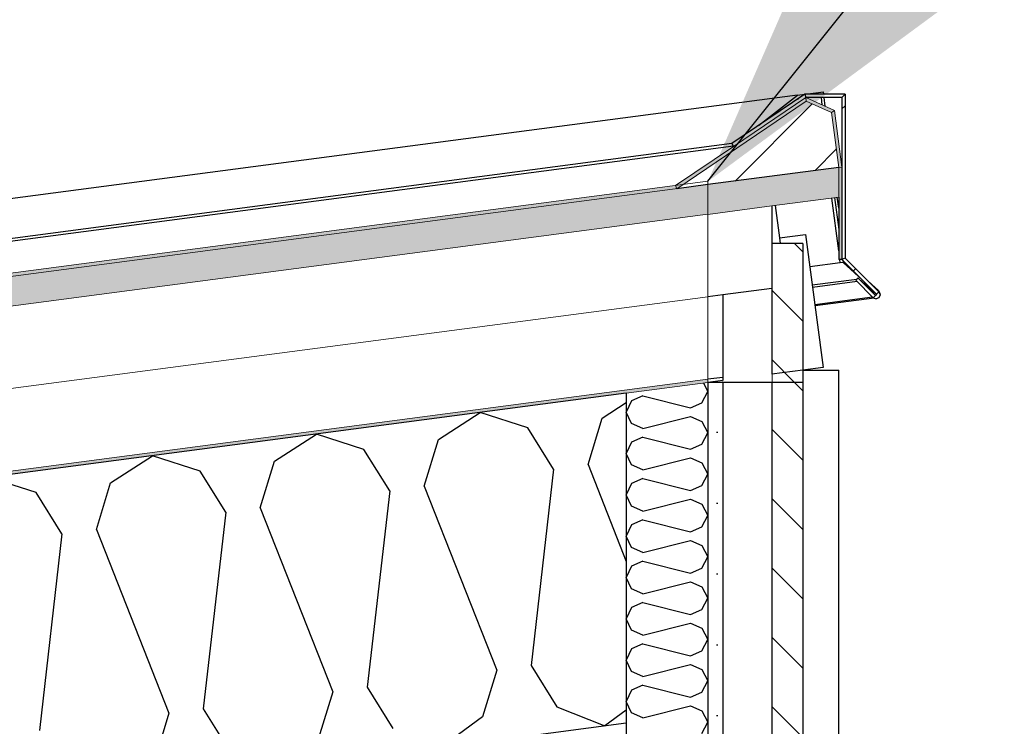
# Model space of a CAD drawing. Header units: millimetres. Extents: x -82116 to -57126, y -2070 to 13065.
# Tile 71 of 74: x -64564 to -63962, y 9065 to 9497. Entities that reach past the tile are written whole.
import ezdxf

# ---------------------------------------------------------------- set-up
doc = ezdxf.new("R2010")
doc.units = ezdxf.units.MM
doc.header["$LTSCALE"] = 0.5
doc.header["$MEASUREMENT"] = 0
doc.linetypes.add('PLINE', pattern=[0])
doc.linetypes.add('Wipeout_Contour', pattern=[2000, 0, -2000])
for name, color, linetype in [('235- Utvendig kledning og overflate (Skravur)(Nye konstruksjoner)', 7, 'Continuous'), ('235- Utvendig kledning og overflate(Nye konstruksjoner)', 7, 'Continuous'), ('261- Primærkonstruksjon (tak)', 7, 'Continuous'), ('261- Primærkonstruksjon (tak) (Skravur)', 7, 'Continuous'), ('262- Taktekking (Skravur)(Nye konstruksjoner)', 7, 'Continuous'), ('265- Gesimser_ takrenner og nedløp (Skravur)(Nye konstruksjoner)', 7, 'Continuous'), ('265- Gesimser_ takrenner og nedløp(Nye konstruksjoner)', 7, 'Continuous'), ('832- Tekst bygning(Nye konstruksjoner)', 7, 'Continuous')]:
    doc.layers.add(name, color=color, linetype=linetype)
doc.layers.add('262- Taktekking(Nye konstruksjoner)', color=7, linetype='Continuous', lineweight=0)
doc.dimstyles.new('GENERATED_STYLE__2', dxfattribs={"dimtxt": 0.18, "dimasz": 182.4, "dimexe": 0.18, "dimexo": 0.0625, "dimgap": 0, "dimtad": 0, "dimtih": 1, "dimtoh": 1, "dimdec": 4, "dimzin": 0, "dimdsep": 46, "dimcen": 0.09, "dimadec": 0, "dimazin": 0, "dimtfac": 1, "dimtdec": 4, "dimtmove": 0, "dimatfit": 3, "dimldrblk": 'ARROWHEAD_5', "dimfxl": 1, "dimtolj": 1, "dimtzin": 0, "dimarcsym": 0})
pattern_1 = [(0, (0, 0), (0, 43.30127), [0, -25]), (0, (12.5, 21.65), (0, 43.30127), [0, -25])]
pattern_2 = [(45, (0, 0), (-79.54951, 79.54951), []), (45, (-26.52, 26.52), (-79.54951, 79.54951), [])]

# ---------------------------------------------------------------- blocks, each defined once
blk = doc.blocks.new('*X4')
at = {"layer": '261- Primærkonstruksjon (tak) (Skravur)', "linetype": 'PLINE'}
for p, q in [((-64207.87, 9253.57), (-64193.16, 9263.06)), ((-64308.18, 9240.36), (-64282.49, 9256.93)), ((-64253.4, 9247.58), (-64282.49, 9256.93)), ((-64216.56, 9225.1), (-64207.87, 9253.57)), ((-64408.49, 9227.16), (-64382.8, 9243.73)), ((-64353.7, 9234.37), (-64382.8, 9243.73)), ((-64237.64, 9222.32), (-64253.4, 9247.58)), ((-64316.87, 9211.89), (-64308.18, 9240.36)), ((-64337.94, 9209.12), (-64353.7, 9234.37)), ((-64508.79, 9213.95), (-64483.11, 9230.52)), ((-64454.01, 9221.17), (-64483.11, 9230.52)), ((-64417.17, 9198.69), (-64408.49, 9227.16)), ((-64438.25, 9195.91), (-64454.01, 9221.17)), ((-64237.64, 9222.32), (-64251.4, 9102.18)), ((-64216.56, 9225.1), (-64193.16, 9165.8)), ((-64554.31, 9207.96), (-64583.41, 9217.32)), ((-64517.48, 9185.48), (-64508.79, 9213.95)), ((-64538.55, 9182.71), (-64554.31, 9207.96)), ((-64337.94, 9209.12), (-64351.71, 9088.97)), ((-64316.87, 9211.89), (-64272.48, 9099.41)), ((-64438.25, 9195.91), (-64452.01, 9075.77)), ((-64417.17, 9198.69), (-64372.78, 9086.2)), ((-64517.48, 9185.48), (-64473.09, 9072.99)), ((-64538.55, 9182.71), (-64552.32, 9062.56)), ((-64272.48, 9099.41), (-64281.16, 9070.94)), ((-64251.4, 9102.18), (-64235.64, 9076.93)), ((-64351.71, 9088.97), (-64335.95, 9063.72)), ((-64372.78, 9086.2), (-64381.47, 9057.73)), ((-64452.01, 9075.77), (-64436.25, 9050.52)), ((-64235.64, 9076.93), (-64206.24, 9065.25)), ((-64193.16, 9074.98), (-64206.24, 9065.25)), ((-64473.09, 9072.99), (-64481.78, 9044.52)), ((-64281.16, 9070.94), (-64295.85, 9060))]:
    blk.add_line(p, q, dxfattribs=at)
blk = doc.blocks.new('*X20')
at = {"layer": '235- Utvendig kledning og overflate (Skravur)(Nye konstruksjoner)', "linetype": 'PLINE'}
for p, q in [((-64145.96, 9274.91), (-64143.16, 9269.88)), ((-64147.01, 9262.97), (-64143.16, 9269.88)), ((-64189.89, 9264.14), (-64193.16, 9257.24)), ((-64183.12, 9267.22), (-64189.89, 9264.14)), ((-64183.12, 9267.22), (-64153.79, 9259.89)), ((-64153.79, 9259.89), (-64147.01, 9262.97)), ((-64189.89, 9250.33), (-64193.16, 9257.24)), ((-64183.12, 9247.25), (-64189.89, 9250.33)), ((-64183.12, 9247.25), (-64153.79, 9254.58)), ((-64153.79, 9254.58), (-64147.01, 9251.5)), ((-64147.01, 9251.5), (-64143.16, 9244.59)), ((-64147.01, 9237.68), (-64143.16, 9244.59)), ((-64189.89, 9238.85), (-64193.16, 9231.94)), ((-64183.12, 9241.93), (-64189.89, 9238.85)), ((-64183.12, 9241.93), (-64153.79, 9234.6)), ((-64153.79, 9234.6), (-64147.01, 9237.68)), ((-64189.89, 9225.03), (-64193.16, 9231.94)), ((-64183.12, 9221.95), (-64153.79, 9229.29)), ((-64153.79, 9229.29), (-64147.01, 9226.2)), ((-64147.01, 9226.2), (-64143.16, 9219.3)), ((-64183.12, 9221.95), (-64189.89, 9225.03)), ((-64189.89, 9213.56), (-64193.16, 9206.65)), ((-64183.12, 9216.64), (-64189.89, 9213.56)), ((-64183.12, 9216.64), (-64153.79, 9209.31)), ((-64147.01, 9212.39), (-64143.16, 9219.3)), ((-64153.79, 9209.31), (-64147.01, 9212.39)), ((-64189.89, 9199.74), (-64193.16, 9206.65)), ((-64183.12, 9196.66), (-64153.79, 9203.99)), ((-64153.79, 9203.99), (-64147.01, 9200.91)), ((-64183.12, 9196.66), (-64189.89, 9199.74)), ((-64147.01, 9200.91), (-64143.16, 9194)), ((-64183.12, 9191.35), (-64189.89, 9188.26)), ((-64183.12, 9191.35), (-64153.79, 9184.01)), ((-64147.01, 9187.1), (-64143.16, 9194)), ((-64189.89, 9188.26), (-64193.16, 9181.36)), ((-64153.79, 9184.01), (-64147.01, 9187.1)), ((-64189.89, 9174.45), (-64193.16, 9181.36)), ((-64183.12, 9171.37), (-64153.79, 9178.7)), ((-64153.79, 9178.7), (-64147.01, 9175.62)), ((-64183.12, 9171.37), (-64189.89, 9174.45)), ((-64147.01, 9175.62), (-64143.16, 9168.71)), ((-64183.12, 9166.05), (-64189.89, 9162.97)), ((-64183.12, 9166.05), (-64153.79, 9158.72)), ((-64147.01, 9161.8), (-64143.16, 9168.71)), ((-64189.89, 9162.97), (-64193.16, 9156.06)), ((-64153.79, 9158.72), (-64147.01, 9161.8)), ((-64189.89, 9149.16), (-64193.16, 9156.06)), ((-64183.12, 9146.07), (-64153.79, 9153.41)), ((-64153.79, 9153.41), (-64147.01, 9150.32)), ((-64183.12, 9146.07), (-64189.89, 9149.16)), ((-64147.01, 9150.32), (-64143.16, 9143.42)), ((-64147.01, 9136.51), (-64143.16, 9143.42)), ((-64189.89, 9137.68), (-64193.16, 9130.77)), ((-64183.12, 9140.76), (-64189.89, 9137.68)), ((-64183.12, 9140.76), (-64153.79, 9133.43)), ((-64153.79, 9133.43), (-64147.01, 9136.51)), ((-64189.89, 9123.86), (-64193.16, 9130.77)), ((-64183.12, 9120.78), (-64189.89, 9123.86)), ((-64183.12, 9120.78), (-64153.79, 9128.11)), ((-64153.79, 9128.11), (-64147.01, 9125.03)), ((-64147.01, 9125.03), (-64143.16, 9118.12)), ((-64147.01, 9111.22), (-64143.16, 9118.12)), ((-64189.89, 9112.38), (-64193.16, 9105.48)), ((-64183.12, 9115.47), (-64189.89, 9112.38)), ((-64183.12, 9115.47), (-64153.79, 9108.13)), ((-64153.79, 9108.13), (-64147.01, 9111.22)), ((-64189.89, 9098.57), (-64193.16, 9105.48)), ((-64183.12, 9095.49), (-64153.79, 9102.82)), ((-64153.79, 9102.82), (-64147.01, 9099.74)), ((-64147.01, 9099.74), (-64143.16, 9092.83)), ((-64183.12, 9095.49), (-64189.89, 9098.57)), ((-64189.89, 9087.09), (-64193.16, 9080.18)), ((-64183.12, 9090.17), (-64189.89, 9087.09)), ((-64183.12, 9090.17), (-64153.79, 9082.84)), ((-64147.01, 9085.92), (-64143.16, 9092.83)), ((-64153.79, 9082.84), (-64147.01, 9085.92)), ((-64189.89, 9073.28), (-64193.16, 9080.18)), ((-64183.12, 9070.19), (-64153.79, 9077.53)), ((-64153.79, 9077.53), (-64147.01, 9074.44)), ((-64183.12, 9070.19), (-64189.89, 9073.28)), ((-64147.01, 9074.44), (-64143.16, 9067.54)), ((-64147.01, 9060.63), (-64143.16, 9067.54))]:
    blk.add_line(p, q, dxfattribs=at)
blk = doc.blocks.new('ARROWHEAD_5')
at = {"linetype": 'Continuous'}
blk.add_hatch(color=256, dxfattribs=at).paths.add_polyline_path([(-1, 0.2679), (0, 0), (-1, -0.2679)])
blk.add_line((0, 0), (-1, 0), dxfattribs=at)

msp = doc.modelspace()

# ---------------------------------------------------------------- hatches: boundary and pattern name
at = {"layer": '235- Utvendig kledning og overflate (Skravur)(Nye konstruksjoner)', "linetype": 'Continuous'}
h = msp.add_hatch(dxfattribs=at)
h.set_pattern_fill('Prikker_tett', color=256, style=0, pattern_type=2)
h.set_pattern_definition(pattern_1)
h.paths.add_polyline_path([(-64134.16, 9275.28), (-64143.16, 9275.26), (-64143.16, 7031.5), (-64134.16, 7031.11)])
h = msp.add_hatch(dxfattribs=at)
h.set_pattern_fill('Skrålinjer_1', color=256, style=0, pattern_type=2)
h.set_pattern_definition([(315, (0, 0), (21.213203, 21.213203), [])])
h.paths.add_polyline_path([(-64104.16, 9275.28), (-64104.16, 7029.8), (-64085.16, 7028.97), (-64085.16, 9275.28)])
at = {"layer": '262- Taktekking (Skravur)(Nye konstruksjoner)', "linetype": 'Continuous'}
msp.add_hatch(color=256, dxfattribs=at).paths.add_polyline_path([(-78118.16, 7556.47), (-64162.31, 9393.79), (-64163.03, 9395.7), (-64163, 9395.72), (-73335.96, 8188.07), (-78118.16, 7558.49)])
h = msp.add_hatch(dxfattribs=at)
h.set_pattern_fill('Prikker_tett', color=256, style=0, pattern_type=2)
h.set_pattern_definition(pattern_1)
h.paths.add_polyline_path([(-78118.16, 7435.43), (-64143.16, 9275.28), (-64143.16, 9277.29), (-78118.16, 7437.45)])
at = {"layer": '262- Taktekking(Nye konstruksjoner)', "linetype": 'Continuous'}
for points in [[(-64143.16, 9378.14), (-64104.16, 9383.27), (-64063.16, 9388.67), (-64063.16, 9406.83), (-64143.16, 9396.3)], [(-78118.16, 7538.31), (-64143.16, 9378.16), (-64143.16, 9396.3), (-64162.3, 9393.78), (-64162.31, 9393.79), (-78118.16, 7556.47)]]:
    msp.add_hatch(color=256, dxfattribs=at).paths.add_polyline_path(points)
at = {"layer": '265- Gesimser_ takrenner og nedløp (Skravur)(Nye konstruksjoner)', "linetype": 'Continuous'}
for points in [[(-64127.51, 9419.72), (-64163.03, 9395.7), (-64162.3, 9393.78), (-64083.09, 9447.34), (-64083.29, 9449.62)], [(-64065.74, 9441.72), (-64083.29, 9449.62), (-64083.09, 9447.34), (-64067.57, 9440.36)], [(-64067.57, 9440.36), (-64063.16, 9406.83), (-64061.16, 9406.96), (-64065.74, 9441.72)], [(-64063.16, 9406.83), (-64063.16, 9388.67), (-64063.16, 9350.52), (-64061.16, 9350.52), (-64061.16, 9406.96)]]:
    msp.add_hatch(color=256, dxfattribs=at).paths.add_polyline_path(points)
h = msp.add_hatch(dxfattribs=at)
h.set_pattern_fill('Skrålinjer_4', color=256, style=0, pattern_type=2)
h.set_pattern_definition(pattern_2)
h.paths.add_polyline_path([(-64128.63, 9421.37), (-64127.51, 9419.72), (-64083.29, 9449.62), (-64083.9, 9451.62)])
h = msp.add_hatch(dxfattribs=at)
h.set_pattern_fill('Skrålinjer_4', color=256, style=0, pattern_type=2)
h.set_pattern_definition(pattern_2)
h.paths.add_polyline_path([(-64059.16, 9451.62), (-64083.9, 9451.62), (-64083.29, 9449.62), (-64061.16, 9449.62)])
h = msp.add_hatch(dxfattribs=at)
h.set_pattern_fill('Skrålinjer_4', color=256, style=0, pattern_type=2)
h.set_pattern_definition(pattern_2)
h.paths.add_polyline_path([(-64061.16, 9406.96), (-64061.16, 9350.52), (-64059.16, 9351.34), (-64059.16, 9451.62), (-64061.16, 9449.62)])
h = msp.add_hatch(dxfattribs=at)
h.set_pattern_fill('Skrålinjer_1', color=256, style=0, pattern_type=2)
h.set_pattern_definition([(45, (0, 0), (-21.213203, 21.213203), [])])
h.paths.add_polyline_path([(-64083.09, 9447.34), (-64162.3, 9393.78), (-64143.16, 9396.3), (-64063.16, 9406.83), (-64067.57, 9440.36)])
h = msp.add_hatch(dxfattribs=at)
h.set_pattern_fill('Skrålinjer_4', color=256, style=0, pattern_type=2)
h.set_pattern_definition(pattern_2)
h.paths.add_polyline_path([(-64061.16, 9350.52), (-64039.95, 9329.3), (-64038.53, 9330.72), (-64059.16, 9351.34)])
h = msp.add_hatch(dxfattribs=at)
h.set_pattern_fill('Skrålinjer_4', color=256, style=0, pattern_type=2)
h.set_pattern_definition(pattern_2)
h.paths.add_polyline_path([(-64051.26, 9339.2), (-64052.67, 9337.79), (-64042.07, 9327.18), (-64040.65, 9328.6)])
h = msp.add_hatch(dxfattribs=at)
h.set_pattern_fill('Skrålinjer_4', color=256, style=0, pattern_type=2)
h.set_pattern_definition(pattern_2)
h.paths.add_polyline_path([(-64042.07, 9327.18), (-64040.3, 9326.45), (-64038.53, 9327.18), (-64037.8, 9328.95), (-64038.53, 9330.72), (-64039.95, 9329.3), (-64040.65, 9328.6)])
h = msp.add_hatch(dxfattribs=at)
h.set_pattern_fill('Prikker_tett', color=256, style=0, pattern_type=2)
h.set_pattern_definition(pattern_1)
h.paths.add_polyline_path([(-64143.16, 9277.28), (-64143.16, 9275.26), (-64134.16, 9275.28), (-64134.16, 9278.46)])

# ---------------------------------------------------------------- linework, layer by layer
at = {"layer": '235- Utvendig kledning og overflate(Nye konstruksjoner)', "linetype": 'PLINE'}
for p, q in [((-64083.9, 9451.62), (-64128.63, 9421.37)), ((-64083.9, 9451.62), (-64083.29, 9449.62)), ((-64059.16, 9451.62), (-64083.9, 9451.62)), ((-64061.16, 9449.62), (-64083.29, 9449.62)), ((-64059.16, 9451.62), (-64061.16, 9449.62)), ((-64061.16, 9449.62), (-64061.16, 9406.96)), ((-64059.16, 9451.62), (-64059.16, 9351.34)), ((-64128.63, 9421.37), (-64127.51, 9419.72)), ((-64061.16, 9406.96), (-64061.16, 9350.52)), ((-64063.16, 9388.67), (-64063.16, 9350.52)), ((-64085.16, 9360.28), (-64104.16, 9360.28)), ((-64085.16, 9360.28), (-64085.16, 9282.91)), ((-64061.16, 9350.52), (-64063.16, 9350.52)), ((-64059.16, 9351.34), (-64061.16, 9350.52)), ((-64061.16, 9350.52), (-64039.95, 9329.3)), ((-64051.26, 9339.2), (-64052.67, 9337.79)), ((-64051.26, 9339.2), (-64040.65, 9328.6)), ((-64040.65, 9328.6), (-64042.07, 9327.18)), ((-64039.95, 9329.3), (-64040.65, 9328.6)), ((-64038.53, 9330.72), (-64039.95, 9329.3)), ((-64037.8, 9328.95), (-64038.53, 9327.18)), ((-64038.53, 9327.18), (-64040.3, 9326.45)), ((-64085.16, 9282.91), (-64085.16, 9275.28)), ((-64085.16, 9282.91), (-64063.16, 9282.91)), ((-64063.16, 7028.01), (-64063.16, 9282.91)), ((-64085.16, 9275.28), (-64085.16, 6890)), ((-64193.16, 9066.97), (-64193.16, 9060))]:
    msp.add_line(p, q, dxfattribs=at)
at = {"layer": '235- Utvendig kledning og overflate(Nye konstruksjoner)', "linetype": 'PLINE', "flags": 128}
for points in [[(-64059.16, 9351.34), (-64038.53, 9330.72), (-64037.8, 9328.95)], [(-64052.67, 9337.79), (-64042.07, 9327.18), (-64040.3, 9326.45)], [(-64085.16, 9282.91), (-64104.16, 9280.41), (-64134.16, 9276.46), (-64143.16, 9275.28)], [(-64104.16, 9280.41), (-64104.16, 9275.28), (-64104.16, 6890)], [(-64143.16, 9275.28), (-64143.16, 9275.26), (-64143.16, 7031.5), (-64143.16, 7029.5), (-64143.16, 7011.48), (-64143.16, 6961.44), (-64143.16, 6911.39), (-64143.16, 6909.39), (-64143.16, 6890)], [(-64134.16, 9276.46), (-64134.16, 9275.28), (-64134.16, 6890)]]:
    msp.add_lwpolyline(points, dxfattribs=at)
at = {"layer": '261- Primærkonstruksjon (tak)', "linetype": 'PLINE'}
for p, q in [((-64193.16, 9268.69), (-77818.16, 7474.93)), ((-64193.16, 9268.69), (-64193.16, 9066.97)), ((-64193.16, 9066.97), (-64343.16, 9047.22))]:
    msp.add_line(p, q, dxfattribs=at)
at = {"layer": '262- Taktekking(Nye konstruksjoner)', "linetype": 'PLINE'}
for p, q in [((-64083.29, 9449.62), (-64127.51, 9419.72)), ((-64083.29, 9449.62), (-64083.09, 9447.34)), ((-64083.29, 9449.62), (-64065.74, 9441.72)), ((-64083.09, 9447.34), (-64162.3, 9393.78)), ((-64083.09, 9447.34), (-64067.57, 9440.36)), ((-64065.74, 9441.72), (-64067.57, 9440.36)), ((-64065.74, 9441.72), (-64061.16, 9406.96)), ((-64127.51, 9419.72), (-64163.03, 9395.7)), ((-64061.16, 9406.96), (-64063.16, 9406.83)), ((-64143.16, 9398.33), (-78118.16, 7558.49)), ((-64143.16, 9396.31), (-78118.16, 7556.47)), ((-64163.03, 9395.7), (-64162.3, 9393.78)), ((-64063.16, 9388.67), (-64104.16, 9383.27)), ((-64104.16, 9383.27), (-64143.16, 9378.14)), ((-64143.16, 9378.16), (-78118.16, 7538.31)), ((-64143.16, 9378.16), (-64143.16, 9378.14)), ((-64143.16, 9327.73), (-78118.16, 7487.88)), ((-64143.16, 9327.73), (-64143.16, 9327.71)), ((-64143.16, 9277.29), (-78118.16, 7437.45)), ((-64143.16, 9275.28), (-64193.16, 9268.69)), ((-64143.16, 9277.29), (-64143.16, 9277.28))]:
    msp.add_line(p, q, dxfattribs=at)
at = {"layer": '262- Taktekking(Nye konstruksjoner)', "linetype": 'PLINE', "flags": 128}
for points in [[(-64067.57, 9440.36), (-64063.16, 9406.83), (-64063.16, 9388.67)], [(-64143.16, 9398.33), (-64143.16, 9396.31), (-64143.16, 9396.3)], [(-64143.16, 9396.3), (-64143.16, 9378.16), (-64143.16, 9327.73), (-64143.16, 9277.29), (-64143.16, 9275.28)]]:
    msp.add_lwpolyline(points, dxfattribs=at)
at = {"layer": '265- Gesimser_ takrenner og nedløp(Nye konstruksjoner)', "linetype": 'PLINE'}
for p, q in [((-64088.45, 9450.97), (-64835.16, 9352.67)), ((-64112.34, 9432.39), (-64088.45, 9450.97)), ((-64088.45, 9450.97), (-64083.98, 9451.56)), ((-64088.32, 9448.63), (-64087.79, 9449.04)), ((-64087.79, 9449.04), (-64087.69, 9449.06)), ((-64087.79, 9449.04), (-64087.74, 9449.02)), ((-64083.55, 9451.62), (-64072.52, 9453.07)), ((-64073.18, 9445.07), (-64073.78, 9449.62)), ((-64072.32, 9451.62), (-64072.52, 9453.07)), ((-64071.35, 9444.25), (-64072.06, 9449.62)), ((-64063.16, 9406.83), (-64143.16, 9396.3)), ((-64143.16, 9396.3), (-64162.3, 9393.78)), ((-64065.71, 9388.34), (-64063.16, 9368.93)), ((-64063.16, 9382), (-64064.02, 9388.56)), ((-64104.16, 9383.27), (-64104.16, 9360.28)), ((-64102.08, 9383.55), (-64099.47, 9363.74)), ((-64063.16, 9355.87), (-64067.41, 9388.11)), ((-64099.47, 9363.74), (-64083.4, 9365.85)), ((-64083.4, 9365.85), (-64072.7, 9284.55)), ((-64099.47, 9363.74), (-64099.01, 9360.28)), ((-64062.19, 9348.47), (-64080.79, 9346.02)), ((-64062.19, 9348.47), (-64062.46, 9350.52)), ((-64060.5, 9348.7), (-64062.19, 9348.47)), ((-64060.67, 9350.03), (-64060.5, 9348.7)), ((-64060.5, 9348.7), (-64048.74, 9338.09)), ((-64059.12, 9351.3), (-64059.16, 9351.62)), ((-64052.07, 9338.39), (-64079.31, 9334.81)), ((-64051.88, 9336.99), (-64079.13, 9333.4)), ((-64050.55, 9338.49), (-64040.29, 9329.25)), ((-64045.11, 9337.29), (-64038.78, 9331.58)), ((-64040.57, 9329.92), (-64040.98, 9329.87)), ((-64040.29, 9329.25), (-64040.13, 9329.49)), ((-64038.78, 9331.58), (-64037.93, 9329.91)), ((-64037.93, 9329.91), (-64038.02, 9329.48)), ((-64042.42, 9327.54), (-64077.74, 9322.89)), ((-64041.45, 9326.93), (-64077.65, 9322.16)), ((-64072.7, 9284.55), (-64085.16, 9282.91))]:
    msp.add_line(p, q, dxfattribs=at)

# ---------------------------------------------------------------- block references
at = {"layer": '235- Utvendig kledning og overflate(Nye konstruksjoner)'}
msp.add_blockref('*X20', (0, 0), dxfattribs=at)
at = {"layer": '261- Primærkonstruksjon (tak)'}
msp.add_blockref('*X4', (0, 0), dxfattribs=at)

# ---------------------------------------------------------------- leaders
at = {"layer": '832- Tekst bygning(Nye konstruksjoner)', "linetype": 'PLINE', "annotation_type": 0, "has_hookline": 1, "hookline_direction": 0, "text_width": 635.5}
msp.add_leader([(-64143.16, 9398.33), (-63962.21, 9624.71), (-63985.48, 9579.28), (-63803.08, 9579.28)], dimstyle='GENERATED_STYLE__2', dxfattribs=at)

# ---------------------------------------------------------------- next in the draw order: wipeouts: each hides what was drawn before it
at = {"linetype": 'Wipeout_Contour', "ltscale": 259162.165938}
msp.add_wipeout([(-64134.16, 9275.28), (-64104.16, 9275.28), (-64104.16, 9332.84), (-64134.16, 9328.89)], dxfattribs=at).dxf.layer = '265- Gesimser_ takrenner og nedløp (Skravur)(Nye konstruksjoner)'

# ---------------------------------------------------------------- next in the draw order: hatches: boundary and pattern name
at = {"layer": '265- Gesimser_ takrenner og nedløp (Skravur)(Nye konstruksjoner)', "linetype": 'Continuous'}
h = msp.add_hatch(dxfattribs=at)
h.set_pattern_fill('Skrålinjer_1', color=256, style=0, pattern_type=2)
h.set_pattern_definition([(135, (0, 0), (21.213203, 21.213203), [])])
h.paths.add_polyline_path([(-64104.16, 9275.28), (-64085.16, 9275.28), (-64085.16, 9360.28), (-64104.16, 9360.28), (-64104.16, 9332.84)])

# ---------------------------------------------------------------- next in the draw order: linework, layer by layer
at = {"layer": '235- Utvendig kledning og overflate(Nye konstruksjoner)', "linetype": 'PLINE'}
for p, q in [((-64104.16, 9332.84), (-64104.16, 9280.41)), ((-64134.16, 9278.46), (-64143.16, 9277.28))]:
    msp.add_line(p, q, dxfattribs=at)
at = {"layer": '235- Utvendig kledning og overflate(Nye konstruksjoner)', "linetype": 'PLINE', "flags": 128}
for points in [[(-64134.16, 9328.89), (-64134.16, 9278.46), (-64134.16, 9276.46)], [(-64085.16, 9275.28), (-64104.16, 9275.28), (-64134.16, 9275.28), (-64143.16, 9275.26)]]:
    msp.add_lwpolyline(points, dxfattribs=at)
at = {"layer": '265- Gesimser_ takrenner og nedløp(Nye konstruksjoner)', "linetype": 'PLINE'}
for p, q in [((-64128.6, 9421.4), (-64835.16, 9328.38)), ((-64127.52, 9419.73), (-64835.16, 9326.57)), ((-64104.16, 9360.28), (-64104.16, 9332.84))]:
    msp.add_line(p, q, dxfattribs=at)
at = {"layer": '265- Gesimser_ takrenner og nedløp(Nye konstruksjoner)', "linetype": 'PLINE', "flags": 128}
msp.add_lwpolyline([(-64104.16, 9332.84), (-64134.16, 9328.89), (-64143.16, 9327.71)], dxfattribs=at)

doc.saveas('drawing.dxf')
